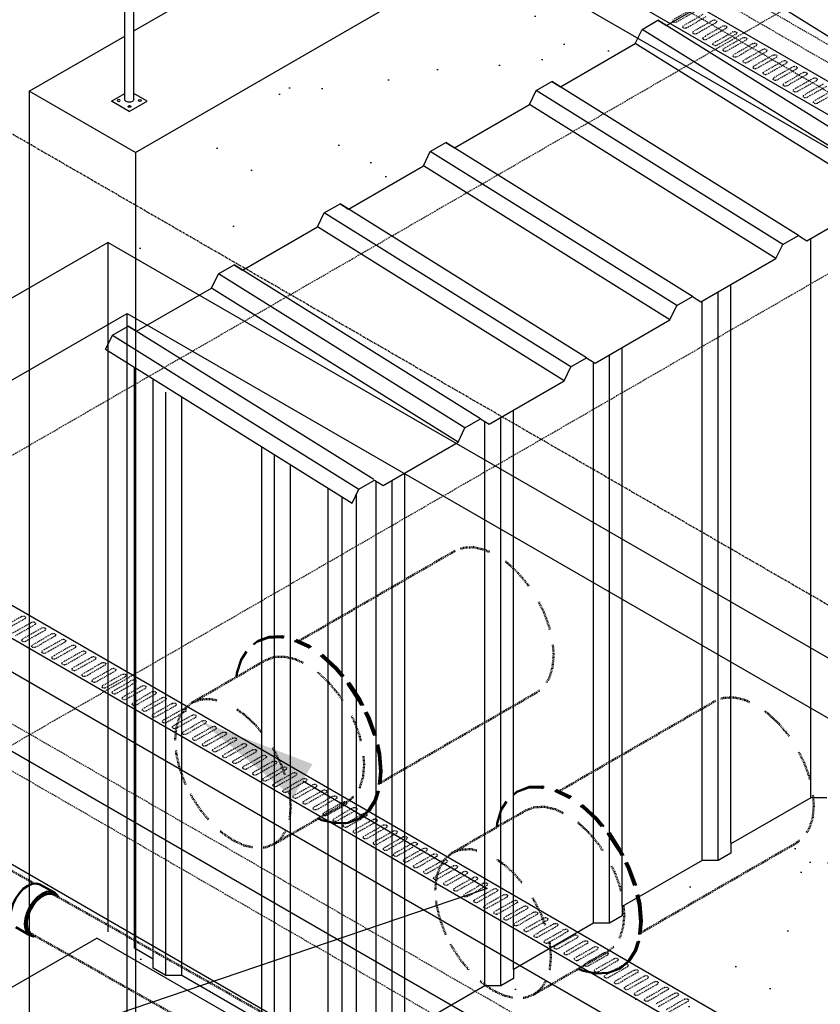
# Model space of a CAD drawing. Header units: inches. Extents: x -17970 to 20481, y 167 to 1796.
# Tile 21 of 29: x 1196 to 1314, y 899 to 1043. Entities that reach past the tile are written whole.
import ezdxf
from ezdxf import colors
from ezdxf.entities.mleader import LeaderData, LeaderLine
from ezdxf.math import Vec2, Vec3

# ---------------------------------------------------------------- set-up
doc = ezdxf.new("R2010")
doc.units = ezdxf.units.IN
doc.header["$LTSCALE"] = 0.4
doc.header["$MEASUREMENT"] = 0
for name, pattern in [('CENTER2', [1.125, 0.75, -0.125, 0.125, -0.125]), ('Dash - 1_16_', [0.1875, 0.125, -0.0625]), ('HIDDEN2', [0.1875, 0.125, -0.0625])]:
    doc.linetypes.add(name, pattern=pattern)
for name, color, linetype in [('G-ANNO-TTLB', 7, 'Continuous'), ('M-ANNO-HATCH', 8, 'Continuous'), ('M-DETL-LIGHT', 1, 'Continuous'), ('P-PIPE', 3, 'Continuous'), ('S-ANNO-DIMS', 1, 'Continuous')]:
    doc.layers.add(name, color=color, linetype=linetype)
doc.layers.add('M-SECT-PATT', color=9, linetype='Continuous', lineweight=18, true_color=0x808080)
doc.styles.add('Annotative', font='romans.shx', dxfattribs={"width": 0.8, "height": 0.125})

# ---------------------------------------------------------------- blocks, each defined once
blk = doc.blocks.new('ALTERNATE ISOMETRIC')
at = {"layer": 'M-SECT-PATT', "lineweight": -3}
h = blk.add_hatch(dxfattribs=at)
h.set_pattern_fill('AR-SAND', color=256, scale=12)
h.paths.add_polyline_path([(1213.3, 1023.93), (1213.3, 997.78), (1213.47, 997.68), (1224.47, 1004.03), (1225.47, 1006.1), (1227.78, 1007.43), (1229.02, 1006.66), (1240.02, 1013.01), (1241.02, 1015.08), (1243.33, 1016.41), (1244.57, 1015.63), (1255.57, 1021.98), (1256.57, 1024.06), (1258.88, 1025.39), (1260.12, 1024.61), (1271.12, 1030.96), (1272.12, 1033.04), (1274.43, 1034.37), (1275.68, 1033.59), (1286.67, 1039.94), (1287.67, 1042.01), (1289.98, 1043.35), (1291.23, 1042.57), (1302.23, 1048.92), (1303.22, 1050.99), (1305.53, 1052.33), (1306.78, 1051.55), (1317.78, 1057.9), (1318.78, 1059.97), (1321.08, 1061.3), (1322.33, 1060.53), (1333.33, 1066.88), (1334.33, 1068.95), (1336.64, 1070.28), (1337.88, 1069.51), (1348.88, 1075.86), (1349.88, 1077.93), (1352.19, 1079.26), (1353.43, 1078.48), (1364.43, 1084.83), (1365.43, 1086.91), (1367.74, 1088.24), (1368.98, 1087.46), (1379.98, 1093.81), (1380.98, 1095.88), (1383.29, 1097.22), (1384.53, 1096.44), (1395.53, 1102.79), (1396.53, 1104.86), (1398.84, 1106.2), (1400.08, 1105.42), (1411.08, 1111.77), (1412.08, 1113.84), (1414.39, 1115.17), (1415.63, 1114.4), (1426.63, 1120.75), (1427.63, 1122.82), (1429.94, 1124.15), (1431.19, 1123.38), (1442.18, 1129.73), (1443.18, 1131.8), (1445.49, 1133.13), (1446.74, 1132.35), (1457.73, 1138.7), (1458.73, 1140.78), (1461.04, 1142.11), (1462.29, 1141.33), (1473.29, 1147.68), (1474.29, 1149.75), (1476.59, 1151.09), (1477.84, 1150.31), (1488.84, 1156.66), (1489.84, 1158.73), (1492.15, 1160.07), (1493.39, 1159.29), (1504.39, 1165.64), (1505.39, 1167.71), (1507.7, 1169.04), (1508.94, 1168.27), (1519.94, 1174.62), (1520.94, 1176.69), (1523.25, 1178.02), (1524.49, 1177.25), (1535.49, 1183.6), (1536.49, 1185.67), (1538.8, 1187), (1540.04, 1186.22), (1551.04, 1192.57), (1552.04, 1194.65), (1554.35, 1195.98), (1555.59, 1195.2), (1566.59, 1201.55), (1567.59, 1203.62), (1569.9, 1204.96), (1571.14, 1204.18), (1582.14, 1210.53), (1582.35, 1210.95), (1582.3, 1237.04)])
h = blk.add_hatch(dxfattribs=at)
h.set_pattern_fill('AR-SAND', color=256, scale=12)
h.paths.add_polyline_path([(1159.3, 676.71), (1159.3, 719.44), (1183.3, 733.29), (1213.3, 779.63), (1213.3, 907.04), (1215.9, 905.54), (1215.9, 904.18), (1217.75, 903.11), (1220.11, 903.11), (1231.85, 896.33), (1231.85, 894.97), (1233.71, 893.9), (1236.06, 893.9), (1241.58, 890.71), (1241.58, 889.83), (1243.66, 888.62), (1245.74, 889.83), (1245.74, 890.71), (1248.63, 892.38), (1250.98, 892.38), (1252.84, 893.45), (1252.84, 894.81), (1264.58, 901.59), (1266.94, 901.59), (1268.79, 902.66), (1268.79, 904.02), (1280.54, 910.8), (1282.89, 910.8), (1284.74, 911.87), (1284.74, 913.23), (1296.49, 920.01), (1298.84, 920.01), (1300.7, 921.08), (1300.7, 922.44), (1312.44, 929.22), (1314.8, 929.22), (1316.65, 930.29), (1316.65, 931.65), (1328.4, 938.43), (1330.75, 938.43), (1332.61, 939.5), (1332.61, 940.86), (1344.35, 947.64), (1346.7, 947.64), (1348.56, 948.71), (1348.56, 950.07), (1360.3, 956.86), (1362.66, 956.86), (1364.51, 957.93), (1364.51, 959.28), (1376.26, 966.07), (1378.61, 966.07), (1380.47, 967.14), (1380.47, 968.5), (1392.21, 975.28), (1394.57, 975.28), (1396.42, 976.35), (1396.42, 977.71), (1407.9, 984.33), (1407.9, 817.24), (1404.9, 815.51), (1402.3, 817.01), (1319.76, 769.36), (1319.76, 853.36), (1299.76, 841.81), (1299.76, 757.81)])
at = {"layer": 'M-ANNO-HATCH'}
for p, q in [((1338.41, 1026.31), (1302.23, 1048.92)), ((1326.17, 1020.74), (1289.98, 1043.35)), ((1323.86, 1019.4), (1287.67, 1042.01)), ((1322.86, 1017.33), (1286.67, 1039.94)), ((1310.62, 1011.76), (1274.43, 1034.37)), ((1308.31, 1010.42), (1272.12, 1033.04)), ((1307.31, 1008.35), (1271.12, 1030.96)), ((1295.07, 1002.78), (1258.88, 1025.39)), ((1292.76, 1001.45), (1256.57, 1024.06)), ((1291.76, 999.37), (1255.57, 1021.98)), ((1279.52, 993.8), (1243.33, 1016.41)), ((1277.21, 992.47), (1241.02, 1015.08)), ((1276.21, 990.39), (1240.02, 1013.01)), ((1312.44, 929.22), (1312.44, 1011.32)), ((1263.97, 984.82), (1227.78, 1007.43)), ((1261.66, 983.49), (1225.47, 1006.1)), ((1300.7, 922.56), (1300.7, 1004.53)), ((1260.66, 981.42), (1224.47, 1004.03)), ((1298.84, 920.01), (1298.84, 1003.46)), ((1296.49, 920.01), (1296.49, 1002.1)), ((1248.28, 975.93), (1212.23, 998.46)), ((1209.92, 997.12), (1246.11, 974.51)), ((1284.74, 913.23), (1284.74, 995.32)), ((1280.54, 910.8), (1280.54, 993.16)), ((1282.89, 910.8), (1282.89, 994.25)), ((1215.9, 905.54), (1215.9, 990.69)), ((1217.75, 903.11), (1217.75, 988.77)), ((1220.11, 903.11), (1220.11, 988.06)), ((1268.79, 904.02), (1268.79, 986.11)), ((1264.58, 901.59), (1264.58, 984.44)), ((1266.94, 901.59), (1266.94, 985.04)), ((1231.85, 896.33), (1231.85, 980.72)), ((1233.71, 893.9), (1233.71, 979.56)), ((1236.06, 893.9), (1236.06, 978.09)), ((1248.63, 892.38), (1248.63, 975.71)), ((1250.98, 892.38), (1250.98, 975.83)), ((1252.84, 894.81), (1252.84, 976.9)), ((1241.58, 890.77), (1241.58, 974.64)), ((1245.74, 890.71), (1245.74, 973.76))]:
    blk.add_line(p, q, dxfattribs=at)
at = {"layer": 'M-DETL-LIGHT'}
for p, q in [((684.68, 1398.28), (1502.54, 926.09)), ((1498.29, 923.64), (680.44, 1395.83)), ((684.68, 1388.48), (1498.29, 918.74)), ((558.18, 1325.24), (1376.03, 853.05)), ((1371.79, 850.6), (553.94, 1322.79)), ((553.94, 1317.89), (1371.79, 845.7))]:
    blk.add_line(p, q, dxfattribs=at)
at = {"layer": 'M-DETL-LIGHT', "linetype": 'HIDDEN2'}
for p, q in [((1295.08, 1045.02), (1292.29, 1043.43)), ((1295.55, 1044.68), (1292.71, 1043.06)), ((1296.56, 1044.17), (1293.77, 1042.57)), ((1297.02, 1043.83), (1294.18, 1042.21)), ((1298.03, 1043.32), (1295.24, 1041.72)), ((1298.5, 1042.98), (1295.66, 1041.36)), ((1299.51, 1042.47), (1296.71, 1040.87)), ((1299.97, 1042.13), (1297.13, 1040.51)), ((1300.98, 1041.62), (1298.19, 1040.02)), ((1301.45, 1041.28), (1298.6, 1039.66)), ((1302.45, 1040.77), (1299.66, 1039.17)), ((1302.92, 1040.43), (1300.08, 1038.8)), ((1303.93, 1039.91), (1301.14, 1038.32)), ((1304.39, 1039.58), (1301.55, 1037.95)), ((1305.4, 1039.06), (1302.61, 1037.47)), ((1305.87, 1038.73), (1303.03, 1037.1)), ((1306.88, 1038.21), (1304.09, 1036.62)), ((1307.34, 1037.88), (1304.5, 1036.25)), ((1308.35, 1037.36), (1305.56, 1035.77)), ((1308.82, 1037.02), (1305.98, 1035.4)), ((1309.82, 1036.51), (1307.03, 1034.91)), ((1310.29, 1036.17), (1307.45, 1034.55)), ((1311.3, 1035.66), (1308.51, 1034.06)), ((1311.77, 1035.32), (1308.92, 1033.7)), ((1312.77, 1034.81), (1309.98, 1033.21)), ((1313.24, 1034.47), (1310.4, 1032.85)), ((1314.25, 1033.96), (1311.46, 1032.36)), ((1314.71, 1033.62), (1311.87, 1032)), ((1315.72, 1033.1), (1312.93, 1031.51)), ((1316.19, 1032.77), (1313.35, 1031.14)), ((1196.59, 955.81), (1193.8, 954.22)), ((1197.05, 955.47), (1194.21, 953.85)), ((1198.06, 954.96), (1195.27, 953.36)), ((1198.53, 954.62), (1195.69, 953)), ((1199.54, 954.11), (1196.75, 952.51)), ((1200, 953.77), (1197.16, 952.15)), ((1201.01, 953.26), (1198.22, 951.66)), ((1201.48, 952.92), (1198.64, 951.3)), ((1202.49, 952.41), (1199.7, 950.81)), ((1202.95, 952.07), (1200.11, 950.45)), ((1203.96, 951.56), (1201.17, 949.96)), ((1204.43, 951.22), (1201.58, 949.59)), ((1205.43, 950.7), (1202.64, 949.11)), ((1205.9, 950.37), (1203.06, 948.74)), ((1206.91, 949.85), (1204.12, 948.26)), ((1207.37, 949.52), (1204.53, 947.89)), ((1208.38, 949), (1205.59, 947.41)), ((1208.85, 948.67), (1206.01, 947.04)), ((1209.86, 948.15), (1207.07, 946.56)), ((1210.32, 947.81), (1207.48, 946.19)), ((1211.33, 947.3), (1208.54, 945.7)), ((1211.8, 946.96), (1208.96, 945.34)), ((1212.81, 946.45), (1210.01, 944.85)), ((1213.27, 946.11), (1210.43, 944.49)), ((1214.28, 945.6), (1211.49, 944)), ((1214.75, 945.26), (1211.9, 943.64)), ((1215.75, 944.75), (1212.96, 943.15)), ((1216.22, 944.41), (1213.38, 942.79)), ((1217.23, 943.89), (1214.44, 942.3)), ((1217.69, 943.56), (1214.85, 941.93)), ((1218.7, 943.04), (1215.91, 941.45)), ((1219.17, 942.71), (1216.33, 941.08)), ((1220.18, 942.19), (1217.39, 940.6)), ((1220.64, 941.86), (1217.8, 940.23)), ((1221.65, 941.34), (1218.86, 939.75)), ((1222.12, 941.01), (1219.28, 939.38)), ((1223.12, 940.49), (1220.33, 938.89)), ((1223.59, 940.15), (1220.75, 938.53)), ((1224.6, 939.64), (1221.81, 938.04)), ((1225.07, 939.3), (1222.22, 937.68)), ((1226.07, 938.79), (1223.28, 937.19)), ((1226.54, 938.45), (1223.7, 936.83)), ((1227.55, 937.94), (1224.76, 936.34)), ((1228.01, 937.6), (1225.17, 935.98)), ((1229.02, 937.09), (1226.23, 935.49)), ((1229.49, 936.75), (1226.65, 935.13)), ((1230.5, 936.23), (1227.71, 934.64)), ((1230.96, 935.9), (1228.12, 934.27)), ((1231.97, 935.38), (1229.18, 933.79)), ((1232.44, 935.05), (1229.6, 933.42)), ((1233.44, 934.53), (1230.65, 932.94)), ((1233.91, 934.2), (1231.07, 932.57)), ((1234.92, 933.68), (1232.13, 932.09)), ((1235.38, 933.34), (1232.54, 931.72)), ((1236.39, 932.83), (1233.6, 931.23)), ((1236.86, 932.49), (1234.02, 930.87)), ((1237.87, 931.98), (1235.08, 930.38)), ((1238.33, 931.64), (1235.49, 930.02)), ((1239.34, 931.13), (1236.55, 929.53)), ((1239.81, 930.79), (1236.97, 929.17)), ((1240.82, 930.28), (1238.03, 928.68)), ((1241.28, 929.94), (1238.44, 928.32)), ((1242.29, 929.43), (1239.5, 927.83)), ((1242.76, 929.09), (1239.92, 927.46)), ((1243.76, 928.57), (1240.97, 926.98)), ((1244.23, 928.24), (1241.39, 926.61)), ((1245.24, 927.72), (1242.45, 926.13)), ((1245.7, 927.39), (1242.86, 925.76)), ((1246.71, 926.87), (1243.92, 925.28)), ((1247.18, 926.54), (1244.34, 924.91)), ((1248.19, 926.02), (1245.4, 924.43)), ((1248.65, 925.68), (1245.81, 924.06)), ((1249.66, 925.17), (1246.87, 923.57)), ((1250.13, 924.83), (1247.29, 923.21)), ((1251.14, 924.32), (1248.35, 922.72)), ((1251.6, 923.98), (1248.76, 922.36)), ((1252.61, 923.47), (1249.82, 921.87)), ((1253.08, 923.13), (1250.24, 921.51)), ((1254.08, 922.62), (1251.29, 921.02)), ((1254.55, 922.28), (1251.71, 920.66)), ((1255.56, 921.76), (1252.77, 920.17)), ((1256.02, 921.43), (1253.18, 919.8)), ((1257.03, 920.91), (1254.24, 919.32)), ((1257.5, 920.58), (1254.66, 918.95)), ((1258.51, 920.06), (1255.72, 918.47)), ((1258.97, 919.73), (1256.13, 918.1)), ((1259.98, 919.21), (1257.19, 917.62)), ((1260.45, 918.88), (1257.61, 917.25)), ((1261.46, 918.36), (1258.67, 916.76)), ((1261.92, 918.02), (1259.08, 916.4)), ((1262.93, 917.51), (1260.14, 915.91)), ((1263.4, 917.17), (1260.55, 915.55)), ((1264.4, 916.66), (1261.61, 915.06)), ((1264.87, 916.32), (1262.03, 914.7)), ((1265.88, 915.81), (1263.09, 914.21)), ((1266.34, 915.47), (1263.5, 913.85)), ((1267.35, 914.96), (1264.56, 913.36)), ((1267.82, 914.62), (1264.98, 912.99)), ((1268.83, 914.1), (1266.04, 912.51)), ((1269.29, 913.77), (1266.45, 912.14)), ((1270.3, 913.25), (1267.51, 911.66)), ((1270.77, 912.92), (1267.93, 911.29)), ((1271.78, 912.4), (1268.99, 910.81)), ((1272.24, 912.07), (1269.4, 910.44)), ((1273.25, 911.55), (1270.46, 909.96)), ((1273.72, 911.21), (1270.87, 909.59)), ((1274.72, 910.7), (1271.93, 909.1)), ((1275.19, 910.36), (1272.35, 908.74)), ((1276.2, 909.85), (1273.41, 908.25)), ((1276.66, 909.51), (1273.82, 907.89)), ((1277.67, 909), (1274.88, 907.4)), ((1278.14, 908.66), (1275.3, 907.04)), ((1279.15, 908.15), (1276.36, 906.55)), ((1279.61, 907.81), (1276.77, 906.19)), ((1280.62, 907.3), (1277.83, 905.7)), ((1281.09, 906.96), (1278.25, 905.33)), ((1282.09, 906.44), (1279.3, 904.85)), ((1282.56, 906.11), (1279.72, 904.48)), ((1283.57, 905.59), (1280.78, 904)), ((1284.04, 905.26), (1281.19, 903.63)), ((1285.04, 904.74), (1282.25, 903.15)), ((1285.51, 904.41), (1282.67, 902.78)), ((1286.52, 903.89), (1283.73, 902.3)), ((1286.98, 903.55), (1284.14, 901.93)), ((1287.99, 903.04), (1285.2, 901.44)), ((1288.46, 902.7), (1285.62, 901.08)), ((1289.47, 902.19), (1286.68, 900.59)), ((1289.93, 901.85), (1287.09, 900.23)), ((1290.94, 901.34), (1288.15, 899.74)), ((1291.41, 901), (1288.57, 899.38)), ((1292.41, 900.49), (1289.62, 898.89)), ((1292.88, 900.15), (1290.04, 898.53)), ((1293.89, 899.63), (1291.1, 898.04)), ((1294.36, 899.3), (1291.51, 897.67))]:
    blk.add_line(p, q, dxfattribs=at)
at = {"layer": 'M-DETL-LIGHT', "linetype": 'HIDDEN2', "extrusion": (0, 0, -1)}
for centre, start_param, end_param in [((1292.52, 1043.25), 0.920266, 4.095331), ((1293.99, 1042.4), 0.920266, 4.095331), ((1298.26, 1043.15), 4.095331, 7.203451), ((1299.73, 1042.3), 4.095331, 7.203451), ((1295.47, 1041.55), 0.920266, 4.095331), ((1296.94, 1040.7), 0.920266, 4.095331), ((1301.21, 1041.45), 4.095331, 7.203451), ((1302.68, 1040.59), 4.095331, 7.203451), ((1298.42, 1039.85), 0.920266, 4.095331), ((1304.16, 1039.74), 4.095331, 7.203451), ((1299.89, 1039), 0.920266, 4.095331), ((1301.37, 1038.15), 0.920266, 4.095331), ((1305.63, 1038.89), 4.095331, 7.203451), ((1307.1, 1038.04), 4.095331, 7.203451), ((1302.84, 1037.3), 0.920266, 4.095331), ((1304.31, 1036.45), 0.920266, 4.095331), ((1308.58, 1037.19), 4.095331, 7.203451), ((1310.05, 1036.34), 4.095331, 7.203451), ((1305.79, 1035.59), 0.920266, 4.095331), ((1307.26, 1034.74), 0.920266, 4.095331), ((1311.53, 1035.49), 4.095331, 7.203451), ((1313, 1034.64), 4.095331, 7.203451), ((1308.74, 1033.89), 0.920266, 4.095331), ((1310.21, 1033.04), 0.920266, 4.095331), ((1311.69, 1032.19), 0.920266, 4.095331), ((1313.16, 1031.34), 0.920266, 4.095331), ((1196.82, 955.64), 4.095331, 7.203451), ((1198.29, 954.79), 4.095331, 7.203451), ((1199.77, 953.94), 4.095331, 7.203451), ((1196.98, 952.34), 0.920266, 4.095331), ((1201.24, 953.09), 4.095331, 7.203451), ((1202.71, 952.24), 4.095331, 7.203451), ((1198.45, 951.49), 0.920266, 4.095331), ((1204.19, 951.38), 4.095331, 7.203451), ((1199.92, 950.64), 0.920266, 4.095331), ((1201.4, 949.79), 0.920266, 4.095331), ((1205.66, 950.53), 4.095331, 7.203451), ((1207.14, 949.68), 4.095331, 7.203451), ((1202.87, 948.94), 0.920266, 4.095331), ((1204.35, 948.09), 0.920266, 4.095331), ((1208.61, 948.83), 4.095331, 7.203451), ((1210.09, 947.98), 4.095331, 7.203451), ((1205.82, 947.24), 0.920266, 4.095331), ((1211.56, 947.13), 4.095331, 7.203451), ((1207.29, 946.38), 0.920266, 4.095331), ((1208.77, 945.53), 0.920266, 4.095331), ((1213.03, 946.28), 4.095331, 7.203451), ((1214.51, 945.43), 4.095331, 7.203451), ((1210.24, 944.68), 0.920266, 4.095331), ((1211.72, 943.83), 0.920266, 4.095331), ((1215.98, 944.58), 4.095331, 7.203451), ((1217.46, 943.72), 4.095331, 7.203451), ((1213.19, 942.98), 0.920266, 4.095331), ((1218.93, 942.87), 4.095331, 7.203451), ((1214.67, 942.13), 0.920266, 4.095331), ((1216.14, 941.28), 0.920266, 4.095331), ((1220.4, 942.02), 4.095331, 7.203451), ((1221.88, 941.17), 4.095331, 7.203451), ((1217.61, 940.43), 0.920266, 4.095331), ((1219.09, 939.58), 0.920266, 4.095331), ((1223.35, 940.32), 4.095331, 7.203451), ((1224.83, 939.47), 4.095331, 7.203451), ((1220.56, 938.72), 0.920266, 4.095331), ((1222.04, 937.87), 0.920266, 4.095331), ((1226.3, 938.62), 4.095331, 7.203451), ((1227.78, 937.77), 4.095331, 7.203451), ((1223.51, 937.02), 0.920266, 4.095331), ((1229.25, 936.91), 4.095331, 7.203451), ((1224.99, 936.17), 0.920266, 4.095331), ((1226.46, 935.32), 0.920266, 4.095331), ((1230.72, 936.06), 4.095331, 7.203451), ((1232.2, 935.21), 4.095331, 7.203451), ((1227.93, 934.47), 0.920266, 4.095331), ((1229.41, 933.62), 0.920266, 4.095331), ((1233.67, 934.36), 4.095331, 7.203451), ((1235.15, 933.51), 4.095331, 7.203451), ((1230.88, 932.77), 0.920266, 4.095331), ((1236.62, 932.66), 4.095331, 7.203451), ((1232.36, 931.91), 0.920266, 4.095331), ((1233.83, 931.06), 0.920266, 4.095331), ((1238.1, 931.81), 4.095331, 7.203451), ((1239.57, 930.96), 4.095331, 7.203451), ((1235.31, 930.21), 0.920266, 4.095331), ((1236.78, 929.36), 0.920266, 4.095331), ((1241.04, 930.11), 4.095331, 7.203451), ((1242.52, 929.25), 4.095331, 7.203451), ((1238.25, 928.51), 0.920266, 4.095331), ((1243.99, 928.4), 4.095331, 7.203451), ((1239.73, 927.66), 0.920266, 4.095331), ((1241.2, 926.81), 0.920266, 4.095331), ((1245.47, 927.55), 4.095331, 7.203451), ((1246.94, 926.7), 4.095331, 7.203451), ((1242.68, 925.96), 0.920266, 4.095331), ((1244.15, 925.11), 0.920266, 4.095331), ((1248.42, 925.85), 4.095331, 7.203451), ((1249.89, 925), 4.095331, 7.203451), ((1245.63, 924.25), 0.920266, 4.095331), ((1251.36, 924.15), 4.095331, 7.203451), ((1247.1, 923.4), 0.920266, 4.095331), ((1248.57, 922.55), 0.920266, 4.095331), ((1252.84, 923.3), 4.095331, 7.203451), ((1254.31, 922.44), 4.095331, 7.203451), ((1250.05, 921.7), 0.920266, 4.095331), ((1251.52, 920.85), 0.920266, 4.095331), ((1255.79, 921.59), 4.095331, 7.203451), ((1257.26, 920.74), 4.095331, 7.203451), ((1253, 920), 0.920266, 4.095331), ((1254.47, 919.15), 0.920266, 4.095331), ((1258.74, 919.89), 4.095331, 7.203451), ((1260.21, 919.04), 4.095331, 7.203451), ((1255.95, 918.3), 0.920266, 4.095331), ((1261.68, 918.19), 4.095331, 7.203451), ((1257.42, 917.44), 0.920266, 4.095331), ((1258.89, 916.59), 0.920266, 4.095331), ((1263.16, 917.34), 4.095331, 7.203451), ((1264.63, 916.49), 4.095331, 7.203451), ((1260.37, 915.74), 0.920266, 4.095331), ((1261.84, 914.89), 0.920266, 4.095331), ((1266.11, 915.64), 4.095331, 7.203451), ((1267.58, 914.78), 4.095331, 7.203451), ((1263.32, 914.04), 0.920266, 4.095331), ((1269.06, 913.93), 4.095331, 7.203451), ((1264.79, 913.19), 0.920266, 4.095331), ((1266.27, 912.34), 0.920266, 4.095331), ((1270.53, 913.08), 4.095331, 7.203451), ((1272, 912.23), 4.095331, 7.203451), ((1267.74, 911.49), 0.920266, 4.095331), ((1269.21, 910.64), 0.920266, 4.095331), ((1273.48, 911.38), 4.095331, 7.203451), ((1274.95, 910.53), 4.095331, 7.203451), ((1270.69, 909.78), 0.920266, 4.095331), ((1276.43, 909.68), 4.095331, 7.203451), ((1272.16, 908.93), 0.920266, 4.095331), ((1273.64, 908.08), 0.920266, 4.095331), ((1277.9, 908.83), 4.095331, 7.203451), ((1279.37, 907.98), 4.095331, 7.203451), ((1275.11, 907.23), 0.920266, 4.095331), ((1276.58, 906.38), 0.920266, 4.095331), ((1280.85, 907.12), 4.095331, 7.203451), ((1282.32, 906.27), 4.095331, 7.203451), ((1278.06, 905.53), 0.920266, 4.095331), ((1279.53, 904.68), 0.920266, 4.095331), ((1283.8, 905.42), 4.095331, 7.203451), ((1285.27, 904.57), 4.095331, 7.203451), ((1281.01, 903.83), 0.920266, 4.095331), ((1286.75, 903.72), 4.095331, 7.203451), ((1282.48, 902.98), 0.920266, 4.095331), ((1283.96, 902.12), 0.920266, 4.095331), ((1288.22, 902.87), 4.095331, 7.203451), ((1289.69, 902.02), 4.095331, 7.203451), ((1285.43, 901.27), 0.920266, 4.095331), ((1286.9, 900.42), 0.920266, 4.095331), ((1291.17, 901.17), 4.095331, 7.203451), ((1292.64, 900.31), 4.095331, 7.203451), ((1288.38, 899.57), 0.920266, 4.095331), ((1294.12, 899.46), 4.095331, 7.203451)]:
    blk.add_ellipse(centre, major_axis=(0.355, 0.042), ratio=0.675017, start_param=start_param, end_param=end_param, dxfattribs=at)
at = {"layer": 'M-SECT-PATT', "linetype": 'CENTER2', "lineweight": -3}
blk.add_line((1521.87, 838.04), (525.82, 1413.12), dxfattribs=at)
at = {"layer": 'M-SECT-PATT', "linetype": 'HIDDEN2', "lineweight": -3}
for p, q in [((1368.93, 839.74), (537.54, 1319.74)), ((1341.81, 1021.62), (834.24, 1314.67)), ((1131.04, 942.44), (1424.19, 1111.69)), ((1344.1, 1022.94), (1262.25, 1070.2)), ((1131.04, 899.94), (1424.19, 1069.18)), ((1384.3, 992.8), (1256.3, 1066.7)), ((1362.93, 836.28), (1136.78, 966.85))]:
    blk.add_line(p, q, dxfattribs=at)
at = {"layer": 'M-SECT-PATT', "lineweight": -3}
for p, q in [((1213.3, 1023.93), (1582.3, 1236.98)), ((1211.74, 1031.69), (1211.74, 1071.97)), ((1213.06, 1041.8), (1256.04, 1066.61)), ((1213.06, 1031.7), (1213.06, 1050.9)), ((1197.71, 1032.93), (1211.74, 1041.03)), ((1197.71, 1032.93), (1197.71, 787.92)), ((1213.3, 1023.93), (1197.71, 1032.93)), ((1209.79, 1031.47), (1211.74, 1032.6)), ((1215.01, 1031.47), (1213.06, 1032.6)), ((1212.4, 1029.96), (1209.79, 1031.47)), ((1212.4, 1029.96), (1215.01, 1031.47)), ((1213.3, 1023.93), (1213.3, 779.63)), ((1137.49, 969.29), (1209.26, 1010.73)), ((1370.32, 917.74), (1209.26, 1010.73)), ((1209.26, 1010.73), (1209.26, 909.53)), ((1212.05, 1000.29), (1212.05, 897.24)), ((1243.66, 888.62), (1243.66, 973.29)), ((1298.41, 876.38), (1137.49, 969.29)), ((1284.17, 868.01), (1133.55, 954.97)), ((1117.11, 856.33), (1207.66, 908.61)), ((1347.93, 827.62), (1207.66, 908.61))]:
    blk.add_line(p, q, dxfattribs=at)
for points in [[(1208.92, 995.05), (1209.92, 997.12), (1212.23, 998.46), (1213.47, 997.68), (1224.47, 1004.03), (1225.47, 1006.1), (1227.78, 1007.43), (1229.02, 1006.66), (1240.02, 1013.01), (1241.02, 1015.08), (1243.33, 1016.41), (1244.57, 1015.63), (1255.57, 1021.98), (1256.57, 1024.06), (1258.88, 1025.39), (1260.12, 1024.61), (1271.12, 1030.96), (1272.12, 1033.04), (1274.43, 1034.37), (1275.68, 1033.59), (1286.67, 1039.94), (1287.67, 1042.01), (1289.98, 1043.35), (1291.23, 1042.57), (1302.23, 1048.92)], [(1209.92, 997.12), (1208.92, 995.05), (1245.11, 972.44), (1246.11, 974.51), (1248.41, 975.84), (1249.66, 975.07), (1260.66, 981.42), (1261.66, 983.49), (1263.97, 984.82), (1265.21, 984.04), (1276.21, 990.39), (1277.21, 992.47), (1279.52, 993.8), (1280.76, 993.02), (1291.76, 999.37), (1292.76, 1001.45), (1295.07, 1002.78), (1296.31, 1002), (1307.31, 1008.35), (1308.31, 1010.42), (1310.62, 1011.76), (1311.86, 1010.98), (1322.86, 1017.33)], [(1314.8, 929.22), (1312.44, 929.22), (1300.7, 922.44), (1300.7, 921.08), (1298.84, 920.01), (1296.49, 920.01), (1284.74, 913.23), (1284.74, 911.87), (1282.89, 910.8), (1280.54, 910.8), (1268.79, 904.02), (1268.79, 902.66), (1266.94, 901.59), (1264.58, 901.59), (1252.84, 894.81)], [(1231.85, 896.33), (1220.11, 903.11), (1217.75, 903.11), (1215.9, 904.18), (1215.9, 905.54), (1213.16, 907.12), (1213.16, 992.4)], [(1284.17, 766.81), (1133.55, 853.77), (1133.55, 954.97), (1212.09, 1000.32), (1362.71, 913.35)]]:
    blk.add_lwpolyline(points, dxfattribs=at)
at = {"layer": 'M-SECT-PATT', "lineweight": -3, "extrusion": (0, 0, -1)}
blk.add_ellipse((1210.86, 1031.56), major_axis=(0.224, 0), ratio=0.57735, dxfattribs=at)
blk.add_ellipse((1212.4, 1031.7), major_axis=(0.662, 0), ratio=0.57735, start_param=0, end_param=3.154585, dxfattribs=at)
at = {"layer": 'M-SECT-PATT', "lineweight": -3}
for centre in [(1212.43, 1030.69), (1213.95, 1031.56)]:
    blk.add_ellipse(centre, major_axis=(-0.224, 0), ratio=0.57735, dxfattribs=at)
at = {"layer": 'P-PIPE', "color": 90, "linetype": 'Dash - 1_16_', "lineweight": 50}
for p, q in [((1221.61, 943.17), (1232.39, 949.39)), ((1272.2, 944.66), (1249.29, 931.43)), ((1244.39, 928.6), (1233.61, 922.38)), ((1259.79, 921.12), (1270.57, 927.34)), ((1310.39, 922.62), (1287.47, 909.39)), ((1192.1, 920.21), (1198.46, 916.61)), ((1201.36, 914.97), (1280.6, 870.18)), ((1273.94, 866.33), (1198.15, 909.18)), ((1282.57, 906.56), (1271.79, 900.34))]:
    blk.add_line(p, q, dxfattribs=at)
at = {"layer": 'P-PIPE', "color": 90, "lineweight": 50}
for p, q in [((1199.29, 916.48), (1201.42, 915.28)), ((1197.87, 909.01), (1195.75, 910.2))]:
    blk.add_line(p, q, dxfattribs=at)
at = {"layer": 'P-PIPE', "color": 90, "linetype": 'Dash - 1_16_', "lineweight": 50}
for points in [[(1237.29, 952.22), (1260.23, 965.47)], [(1275.47, 930.17), (1298.42, 943.42)]]:
    blk.add_lwpolyline(points, dxfattribs=at)
for points in [[(1265.25, 965.3, 0), (1264.55, 965.62, 0), (1262.96, 965.98, 0), (1261.49, 965.92, 0), (1260.96, 965.73, 0)], [(1271.05, 960.27, 0), (1270.92, 960.48, 0), (1269.45, 962.23, 0), (1267.86, 963.71, 0), (1267.5, 963.96, 0)], [(1274.12, 953.93, 0), (1274.04, 954.28, 0), (1273.26, 956.43, 0), (1272.46, 958.01, 0)], [(1273.64, 946.14, 0), (1274.04, 946.78, 0), (1274.52, 948.34, 0), (1274.69, 950.16, 0), (1274.57, 951.64, 0)], [(1232.39, 949.39, 0), (1233.67, 949.87, 0), (1235.14, 949.92, 0), (1236.73, 949.56, 0), (1237.94, 949, 0)], [(1240.06, 947.63, 0), (1241.63, 946.17, 0), (1243.1, 944.42, 0), (1243.7, 943.51, 0)], [(1272.2, 944.66, 0), (1272.6, 944.99, 0)], [(1303.43, 943.25, 0), (1302.73, 943.58, 0), (1301.14, 943.94, 0), (1299.67, 943.88, 0), (1299.14, 943.69, 0)], [(1219.13, 937.67, 0), (1219.29, 939.49, 0), (1219.77, 941.05, 0), (1220.56, 942.29, 0), (1221.61, 943.17, 0), (1222.9, 943.64, 0), (1224.36, 943.7, 0), (1225.29, 943.49, 0)], [(1228.19, 942.17, 0), (1229.27, 941.43, 0), (1230.86, 939.95, 0), (1231.89, 938.72, 0)], [(1245.02, 941.21, 0), (1245.44, 940.37, 0), (1246.23, 938.22, 0), (1246.39, 937.49, 0)], [(1309.24, 938.23, 0), (1309.1, 938.44, 0), (1307.63, 940.19, 0), (1306.04, 941.66, 0), (1305.68, 941.91, 0)], [(1220.68, 931.16, 0), (1220.56, 931.41, 0), (1219.77, 933.55, 0), (1219.29, 935.67, 0), (1219.25, 936.14, 0)], [(1233.41, 936.55, 0), (1233.61, 936.24, 0), (1234.67, 934.15, 0), (1235.24, 932.58, 0)], [(1246.77, 935.33, 0), (1246.87, 934.1, 0), (1246.71, 932.28, 0), (1246.23, 930.72, 0), (1246.12, 930.55, 0)], [(1312.31, 931.88, 0), (1312.23, 932.23, 0), (1311.44, 934.38, 0), (1310.64, 935.97, 0)], [(1224.01, 926.02, 0), (1222.9, 927.35, 0), (1221.61, 929.31, 0), (1221.34, 929.85, 0)], [(1235.87, 930.15, 0), (1235.93, 929.88, 0), (1236.1, 927.88, 0), (1235.93, 926.06, 0), (1235.91, 926, 0)], [(1245.31, 929.37, 0), (1244.39, 928.6, 0)], [(1311.82, 924.1, 0), (1312.23, 924.74, 0), (1312.71, 926.29, 0), (1312.87, 928.11, 0), (1312.75, 929.6, 0)], [(1270.57, 927.34, 0), (1271.86, 927.82, 0), (1273.32, 927.88, 0), (1274.92, 927.52, 0), (1276.12, 926.96, 0)], [(1278.25, 925.59, 0), (1279.82, 924.13, 0), (1281.28, 922.38, 0), (1281.88, 921.47, 0)], [(1230.47, 921.94, 0), (1229.27, 922.21, 0), (1227.61, 922.98, 0), (1225.96, 924.12, 0), (1225.69, 924.37, 0)], [(1235.31, 924.28, 0), (1234.67, 923.26, 0), (1233.61, 922.38, 0), (1232.33, 921.91, 0), (1232.04, 921.9, 0)], [(1310.39, 922.62, 0), (1310.78, 922.95, 0)], [(1257.31, 915.63, 0), (1257.47, 917.45, 0), (1257.96, 919.01, 0), (1258.74, 920.25, 0), (1259.79, 921.12, 0), (1261.08, 921.6, 0), (1262.55, 921.66, 0), (1263.48, 921.45, 0)], [(1266.38, 920.13, 0), (1267.45, 919.38, 0), (1269.04, 917.91, 0), (1270.07, 916.67, 0)], [(1283.2, 919.16, 0), (1283.63, 918.32, 0), (1284.41, 916.17, 0), (1284.58, 915.44, 0)], [(1258.86, 909.11, 0), (1258.74, 909.36, 0), (1257.96, 911.51, 0), (1257.47, 913.62, 0), (1257.43, 914.1, 0)], [(1271.59, 914.5, 0), (1271.79, 914.19, 0), (1272.85, 912.1, 0), (1273.42, 910.53, 0)], [(1284.96, 913.28, 0), (1285.06, 912.05, 0), (1284.89, 910.24, 0), (1284.41, 908.68, 0), (1284.3, 908.5, 0)], [(1262.2, 903.97, 0), (1261.08, 905.31, 0), (1259.79, 907.27, 0), (1259.52, 907.8, 0)], [(1274.06, 908.1, 0), (1274.12, 907.84, 0), (1274.28, 905.83, 0), (1274.12, 904.01, 0), (1274.1, 903.95, 0)], [(1283.5, 907.33, 0), (1282.57, 906.56, 0)], [(1268.66, 899.89, 0), (1267.45, 900.16, 0), (1265.79, 900.93, 0), (1264.14, 902.08, 0), (1263.88, 902.32, 0)], [(1273.5, 902.24, 0), (1272.85, 901.21, 0), (1271.79, 900.34, 0), (1270.51, 899.86, 0), (1270.22, 899.85, 0)]]:
    blk.add_polyline3d(points, dxfattribs=at)
at = {"layer": 'P-PIPE', "color": 90, "lineweight": 50}
for points in [[(1230.61, 951.7, 0), (1231.1, 952.11, 0), (1232.71, 952.71, 0), (1234.55, 952.78, 0), (1235.02, 952.67, 0)], [(1231.23, 952.16, 0), (1231.33, 952.24, 0), (1232.94, 952.84, 0), (1234.77, 952.91, 0), (1235.13, 952.83, 0)], [(1236.66, 952.27, 0), (1238.6, 951.37, 0)], [(1236.89, 952.4, 0), (1238.83, 951.5, 0)], [(1238.6, 951.37, 0), (1238.86, 951.19, 0)], [(1238.83, 951.5, 0), (1239.08, 951.33, 0)], [(1228.15, 946.94, 0), (1228.2, 947.52, 0), (1228.81, 949.47, 0), (1229.58, 950.69, 0)], [(1240.46, 950.09, 0), (1240.67, 949.94, 0), (1242.66, 948.09, 0), (1243.54, 947.05, 0)], [(1240.7, 950.21, 0), (1240.9, 950.07, 0), (1242.89, 948.23, 0), (1243.89, 947.04, 0)], [(1244.37, 946.05, 0), (1244.5, 945.9, 0), (1246.1, 943.45, 0), (1246.45, 942.76, 0)], [(1244.64, 946.14, 0), (1244.73, 946.04, 0), (1246.33, 943.58, 0), (1246.75, 942.76, 0)], [(1246.99, 941.71, 0), (1247.42, 940.84, 0), (1248.33, 938.36, 0)], [(1247.23, 941.8, 0), (1247.65, 940.97, 0), (1248.6, 938.37, 0)], [(1248.67, 936.97, 0), (1249.01, 935.51, 0), (1249.21, 933, 0)], [(1248.91, 937.05, 0), (1249.24, 935.64, 0), (1249.44, 933.13, 0)], [(1249.21, 933, 0), (1249.05, 931.16, 0)], [(1249.44, 933.13, 0), (1249.27, 931.24, 0)], [(1269.41, 930.11, 0), (1269.52, 930.2, 0), (1271.12, 930.79, 0), (1272.96, 930.87, 0), (1273.31, 930.79, 0)], [(1248.83, 930.16, 0), (1248.4, 928.78, 0), (1247.42, 927.23, 0), (1246.1, 926.13, 0), (1244.5, 925.54, 0), (1242.66, 925.46, 0), (1240.67, 925.92, 0), (1240.15, 926.16, 0)], [(1249.04, 930.24, 0), (1248.63, 928.91, 0), (1247.65, 927.36, 0), (1246.33, 926.26, 0), (1246.21, 926.22, 0)], [(1268.79, 929.65, 0), (1269.29, 930.07, 0), (1270.9, 930.66, 0), (1272.73, 930.74, 0), (1273.2, 930.63, 0)], [(1274.84, 930.23, 0), (1276.79, 929.32, 0)], [(1275.07, 930.36, 0), (1277.02, 929.46, 0)], [(1277.02, 929.46, 0), (1277.26, 929.29, 0)], [(1266.33, 924.9, 0), (1266.39, 925.47, 0), (1266.99, 927.42, 0), (1267.76, 928.65, 0)], [(1276.79, 929.32, 0), (1277.05, 929.15, 0)], [(1278.64, 928.04, 0), (1278.86, 927.89, 0), (1280.85, 926.05, 0), (1281.72, 925, 0)], [(1278.88, 928.17, 0), (1279.09, 928.03, 0), (1281.08, 926.18, 0), (1282.07, 924.99, 0)], [(1282.55, 924.01, 0), (1282.68, 923.86, 0), (1284.29, 921.41, 0), (1284.64, 920.72, 0)], [(1282.82, 924.09, 0), (1282.91, 923.99, 0), (1284.52, 921.54, 0), (1284.93, 920.72, 0)], [(1285.17, 919.66, 0), (1285.61, 918.79, 0), (1286.51, 916.31, 0)], [(1285.42, 919.75, 0), (1285.84, 918.92, 0), (1286.78, 916.32, 0)], [(1199.28, 916.48, 0), (1198.77, 916.64, 0), (1198.15, 916.58, 0), (1197.49, 916.3, 0), (1196.83, 915.82, 0), (1196.22, 915.17, 0), (1195.7, 914.39, 0), (1195.3, 913.54, 0), (1195.05, 912.68, 0), (1194.97, 911.87, 0)], [(1197.09, 910.67, 0), (1197.17, 911.48, 0), (1197.42, 912.34, 0), (1197.82, 913.19, 0), (1198.34, 913.97, 0), (1198.95, 914.62, 0), (1199.61, 915.1, 0), (1200.27, 915.38, 0), (1200.89, 915.44, 0), (1201.42, 915.28, 0), (1201.83, 914.9, 0), (1201.96, 914.63, 0)], [(1286.86, 914.92, 0), (1287.19, 913.46, 0), (1287.4, 910.95, 0)], [(1287.1, 915.01, 0), (1287.42, 913.59, 0), (1287.62, 911.08, 0)], [(1198.68, 908.87, 0), (1198.39, 908.85, 0), (1197.86, 909.01, 0), (1197.45, 909.39, 0), (1197.19, 909.95, 0), (1197.09, 910.67, 0)], [(1287.4, 910.95, 0), (1287.23, 909.12, 0)], [(1287.62, 911.08, 0), (1287.45, 909.19, 0)], [(1287.02, 908.12, 0), (1286.59, 906.73, 0), (1285.61, 905.18, 0), (1284.29, 904.09, 0), (1282.68, 903.49, 0), (1280.85, 903.42, 0), (1278.86, 903.87, 0), (1278.33, 904.11, 0)], [(1287.23, 908.2, 0), (1286.82, 906.86, 0), (1285.84, 905.31, 0), (1284.52, 904.22, 0), (1284.39, 904.17, 0)]]:
    blk.add_polyline3d(points, dxfattribs=at)
blk.add_ellipse((1199.7, 912.1), major_axis=(-1.66, -2.87), ratio=0.576107, start_param=3.141105, end_param=6.344764, dxfattribs=at)
at = {"layer": 'S-ANNO-DIMS', "lineweight": -3}
ml = blk.add_multileader_mtext('Standard', dxfattribs=at)
ml.set_content('6"%%C PERF.\\PFDN.^IDRAIN', color=2, style='Annotative')
ml.set_leader_properties()
ml.build(insert=Vec2(0, 0))
ml.multileader.update_dxf_attribs({"dogleg_length": 0.36, "arrow_head_size": 17.28, "scale": 96})
ctx = ml.context
ctx.base_point, ctx.scale, ctx.char_height, ctx.arrow_head_size, ctx.landing_gap_size, ctx.plane_origin = Vec3(1241.66, 1295.7), 96, 12, 17.28, 8.64, Vec3(1256.1, 1326.93)
notes = []
notes.append((ctx, [(1, (1, 1, 0), (1378.99, 1295.7), (-1, 0), 34.56, [(1, [(1370.53, 1034.76)], 0, [])])]))
ctx.mtext.insert, ctx.mtext.flow_direction = Vec3(1250.3, 1301.7), 5
ml = blk.add_multileader_mtext('Standard', dxfattribs=at)
ml.set_content('MECHANICAL ROOM VENTILATION PIPES REF: S706A', color=2, style='Annotative')
ml.set_leader_properties()
ml.build(insert=Vec2(0, 0))
ml.multileader.update_dxf_attribs({"dogleg_length": 0.36, "arrow_head_size": 17.28, "scale": 96})
ctx = ml.context
ctx.base_point, ctx.scale, ctx.char_height, ctx.arrow_head_size, ctx.landing_gap_size, ctx.plane_origin = Vec3(827.09, 835.08), 96, 12, 17.28, 8.64, Vec3(1017.73, 669.15)
ctx.text_align_type = 2
notes.append((ctx, [(1, (1, 1, 0), (1026.78, 835.08), (-1, 0), 48.92, [(1, [(1222.93, 940.41), (1264.93, 915.9)], 0, [])])]))
ctx.mtext.insert, ctx.mtext.width, ctx.mtext.defined_height, ctx.mtext.alignment, ctx.mtext.flow_direction = Vec3(969.22, 841.08), 162.439, 120.6, 3, 5
for ctx, leaders in notes:
    for number, flags, end, landing, length, lines in leaders:
        leader = LeaderData()
        leader.index, (leader.has_last_leader_line, leader.has_dogleg_vector, leader.attachment_direction) = number, flags
        leader.last_leader_point, leader.dogleg_vector, leader.dogleg_length = Vec3(end), Vec3(landing), length
        for number, points, colour, breaks in lines:
            line = LeaderLine()
            line.index, line.vertices, line.color, line.breaks = number, Vec3.list(points), colors.encode_raw_color(colour), breaks
            leader.lines.append(line)
        ctx.leaders.append(leader)

msp = doc.modelspace()

# ---------------------------------------------------------------- block references
at = {"layer": 'G-ANNO-TTLB'}
msp.add_blockref('ALTERNATE ISOMETRIC', (0, 0), dxfattribs=at)

doc.saveas('drawing.dxf')
